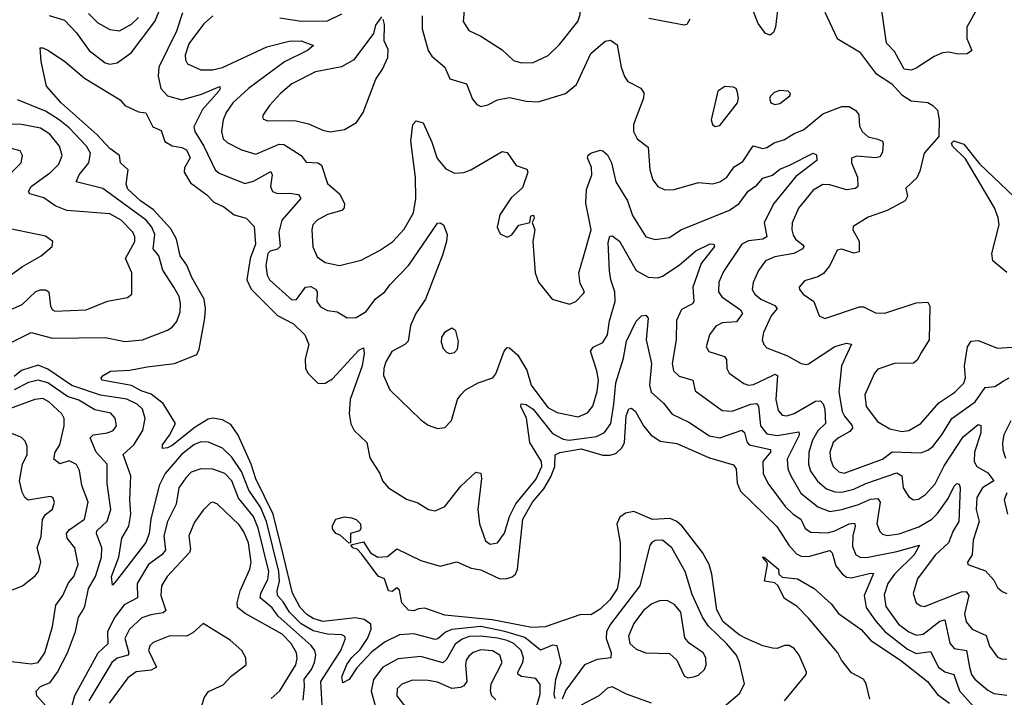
# Model space of a CAD drawing. Extents: x 1550320 to 1685906, y 509093 to 640511.
# Tile 249 of 256: x 1647198 to 1651314, y 529399 to 532233. Entities that reach past the tile are written whole.
import ezdxf

# ---------------------------------------------------------------- set-up
doc = ezdxf.new("R2010")
doc.units = 0

msp = doc.modelspace()

# ---------------------------------------------------------------- linework, layer by layer
at = {"layer": '0CON20XD'}
for points in [[(1649295, 532052.9), (1649345, 532054.6), (1649406.7, 532083.3), (1649455, 532128.9), (1649531.5, 532225), (1649541.1, 532255), (1649539.6, 532285), (1649516.1, 532335), (1649483.8, 532375), (1649395.2, 532445.2), (1649328.9, 532478.9), (1649265, 532526.2), (1649245, 532533.3), (1649145, 532481.4), (1649125.6, 532464.4), (1649061.1, 532335), (1649051.9, 532225), (1649075, 532187.5), (1649125, 532164.4), (1649215, 532107.1), (1649262.4, 532062.4), (1649295, 532052.9)], [(1650374.6, 532344.6), (1650357.4, 532202.6), (1650349.7, 532180.3), (1650335, 532168), (1650315, 532176.2), (1650285, 532218), (1650252.1, 532302.1)], [(1647320.3, 532250.3), (1647385, 532230.9), (1647435, 532177.8), (1647488.7, 532105), (1647555, 532053.5), (1647575, 532047.8), (1647605, 532052.9), (1647663.1, 532095), (1647762.4, 532225), (1647796.1, 532306.1)], [(1647485, 532259.1), (1647525, 532220), (1647575, 532192), (1647615, 532186.8), (1647665.4, 532215), (1647695, 532242.5)], [(1647877.7, 532262.3), (1647852.8, 532185), (1647779.1, 532035), (1647776.8, 531996.8), (1647787.3, 531945), (1647815.2, 531915.2), (1647875, 531897.9), (1647958.1, 531921.9), (1648033.8, 531953.8), (1648036.2, 531945), (1648029.6, 531935), (1647962.1, 531857.9), (1647926.3, 531785), (1647930, 531765), (1647967.8, 531705), (1648014.7, 531604.7), (1648032, 531592), (1648138.8, 531548.8), (1648175, 531558.1), (1648247.8, 531597.8), (1648252.7, 531585), (1648246.8, 531535), (1648254.7, 531514.7), (1648276, 531506), (1648325, 531508.4), (1648362.7, 531502.7), (1648373.5, 531485), (1648294.2, 531395), (1648280.9, 531345), (1648286.2, 531285), (1648275.9, 531274.1), (1648245, 531265.4), (1648235.5, 531255), (1648227.3, 531205), (1648232.8, 531165), (1648242, 531145), (1648335, 531062.1), (1648355, 531063.2), (1648392.7, 531115), (1648415, 531118.1), (1648435, 531106.7), (1648441.8, 531095), (1648439.7, 531055), (1648455, 531032.2), (1648485, 531016.7), (1648525, 531011.1), (1648566.7, 530986.7), (1648605, 530987.8), (1648646.5, 531013.5), (1648685, 531066.5), (1648724.5, 531095), (1648744.6, 531125), (1648825, 531207.2), (1648945, 531382), (1648955, 531383.8), (1648970, 531375), (1648984.3, 531335), (1648982.3, 531305), (1648965, 531248), (1648894.7, 531065), (1648853.3, 531005), (1648831.3, 530955), (1648821.1, 530888.9), (1648807.8, 530875), (1648753.9, 530846.1), (1648727.9, 530802.1), (1648719.4, 530775), (1648718.9, 530745), (1648745, 530685.7), (1648875, 530560), (1648905, 530538), (1648945, 530523.8), (1648975, 530528), (1649002.6, 530557.4), (1649028.6, 530645), (1649041.4, 530665), (1649062, 530685), (1649113.8, 530715), (1649175.6, 530735), (1649188.1, 530751.9), (1649222.6, 530847.4), (1649235, 530862), (1649245, 530861.4), (1649279.9, 530829.9), (1649317.4, 530767.4), (1649335.3, 530705), (1649405, 530610.7), (1649445, 530590), (1649533, 530573), (1649571.1, 530588.9), (1649593.2, 530616.8), (1649612.2, 530677.8), (1649616.8, 530725), (1649610, 530765), (1649583.4, 530846.6), (1649595, 530863.5), (1649635, 530883.5), (1649654.6, 530915), (1649663.8, 530973.8), (1649687.2, 531055), (1649686.1, 531095), (1649668.6, 531145), (1649663.5, 531183.5), (1649658.1, 531301.9), (1649665, 531328.1), (1649675, 531329.1), (1649705, 531306.5), (1649775, 531184), (1649825, 531156.9), (1649865, 531154), (1649885, 531160.9), (1649955, 531206.1), (1650025, 531267.2), (1650085, 531295.4), (1650100, 531295), (1650103.1, 531285), (1650046.8, 531213.2)], [(1648285, 532240.5), (1648375, 532226.8), (1648485, 532227.8), (1648545, 532258.3)], [(1650564.4, 532265), (1650615.8, 532155), (1650709.1, 532099.1), (1650775, 532010), (1650844.5, 531964.5), (1650885, 531918.8), (1650925, 531894.3), (1650995, 531886.7), (1651015.8, 531875), (1651034.2, 531855), (1651041.2, 531815), (1651040, 531745), (1650979.2, 531675), (1650960.9, 531599.1), (1650948.8, 531571.2), (1650901.8, 531528.2), (1650908.9, 531495), (1650900, 531475), (1650824.3, 531435.7), (1650745, 531406.9), (1650681.9, 531368.1), (1650681.4, 531355), (1650706.7, 531306.7), (1650707.3, 531262.7), (1650685, 531256.8), (1650635, 531273.5), (1650615, 531270), (1650585, 531205.8), (1650557.6, 531172.4), (1650535, 531158.2), (1650478.9, 531141.1), (1650457.1, 531115), (1650457.5, 531105), (1650472.5, 531085), (1650517.5, 531055), (1650540, 530995), (1650563.5, 530983.5), (1650708.3, 531031.7), (1650725, 531031.8), (1650775, 531007.2), (1650815, 531005.3), (1650945, 531049.3), (1650995, 531052.5), (1651003.1, 531035), (1650999.5, 530895), (1650967.4, 530842.6), (1650950.1, 530809.9), (1650935, 530796.4), (1650855, 530795.3), (1650785, 530771.4), (1650771.9, 530755), (1650730.7, 530665), (1650735.9, 530615), (1650783.5, 530553.5), (1650835, 530522.8), (1650885, 530511.2)], [(1651192.9, 532265), (1651158, 532202), (1651157.2, 532155), (1651178.6, 532105), (1651158.9, 532091.1), (1651120.9, 532089.1), (1651082.7, 532097.3), (1651055, 532094.6), (1651020.4, 532079.6), (1650945, 532030), (1650925, 532022.5), (1650895.8, 532025.8), (1650855, 532100), (1650821.2, 532135), (1650802, 532272)], [(1648005, 532249.2), (1647966.8, 532215), (1647905, 532132.7), (1647889.1, 532085), (1647890.4, 532065), (1647899.3, 532049.3), (1647955, 532022.9), (1648003.4, 532023.4), (1648045, 532033.3), (1648230.9, 532119.1), (1648323.8, 532143.8), (1648373.8, 532145), (1648425.8, 532125), (1648401.1, 532105), (1648305, 532057.2), (1648154.6, 531945), (1648089.3, 531885), (1648060.9, 531845), (1648048.4, 531815), (1648040.8, 531765), (1648048.2, 531735), (1648065, 531719.6), (1648125, 531689.3), (1648185, 531670.4), (1648282.9, 531712.9), (1648301.8, 531711.8), (1648320.4, 531700.4), (1648375, 531665.6), (1648395, 531637.5), (1648444.1, 531634.1), (1648460, 531625), (1648485, 531547.5), (1648535.2, 531505.2), (1648556.2, 531465), (1648554, 531446), (1648544.1, 531435.9), (1648485, 531418.1), (1648441.9, 531395), (1648423.1, 531375), (1648418.9, 531355), (1648423.6, 531283.6), (1648440.8, 531240.8), (1648475, 531217.3), (1648535, 531205.4), (1648625, 531227.3), (1648702.5, 531267.5), (1648756.3, 531303.7), (1648805, 531357.5), (1648844.1, 531425), (1648853.3, 531485), (1648853.1, 531573.1), (1648832.5, 531725), (1648841.2, 531795), (1648855, 531810.9), (1648885, 531802.5), (1648921.2, 531721.2), (1648942.9, 531652.9), (1648979.8, 531609.8), (1649015, 531591.4), (1649055, 531594.4), (1649083.8, 531605), (1649215, 531682.5), (1649235, 531678), (1649273.4, 531623.4), (1649318.1, 531608.1), (1649322.5, 531595), (1649299.3, 531530.7), (1649252.1, 531487.9), (1649205, 531417.5), (1649193.3, 531365), (1649207, 531337), (1649235, 531324), (1649255, 531334), (1649285, 531374), (1649330, 531385), (1649335, 531412.5), (1649346.4, 531416.4), (1649348.3, 531401.7), (1649340, 531385), (1649350.8, 531355), (1649343.1, 531305), (1649352.2, 531175), (1649367.1, 531135), (1649423.3, 531065), (1649496.1, 531043.9), (1649522.5, 531055), (1649555, 531087.5), (1649558.8, 531095), (1649540.5, 531130.5), (1649534.6, 531175), (1649555, 531242), (1649586.5, 531355), (1649564.7, 531465.3), (1649566.7, 531523.3), (1649590.3, 531585), (1649588.9, 531615), (1649571.8, 531655), (1649573.7, 531666.3), (1649585, 531675.7), (1649625, 531687.1), (1649636.2, 531685), (1649655, 531667.5), (1649671.5, 531635), (1649690.6, 531555), (1649738.8, 531475), (1649759.4, 531415), (1649815, 531325.8), (1649855, 531313.5), (1649915, 531322.5), (1649961.4, 531355), (1650165, 531436.7), (1650205.8, 531465), (1650243.9, 531516.1), (1650279.2, 531540.8), (1650305, 531570.4), (1650345, 531582.4), (1650375, 531607.6), (1650415.5, 531625), (1650515, 531675.6), (1650528.3, 531668.3), (1650530, 531645), (1650442.3, 531577.7), (1650351.1, 531465), (1650309.5, 531385), (1650320.8, 531325), (1650304, 531315), (1650245, 531309), (1650216.2, 531295), (1650140.1, 531179.9), (1650120, 531135), (1650118.8, 531095), (1650133.7, 531073.7), (1650210.5, 531020.5), (1650219.2, 531005), (1650195, 530970), (1650135, 530965.8), (1650108.1, 530951.9), (1650081.5, 530915), (1650068.2, 530865), (1650079.2, 530845), (1650144.7, 530824.7), (1650152.3, 530812.3), (1650154, 530775), (1650163.2, 530755), (1650225, 530711.5), (1650245, 530705.3), (1650265, 530707.4), (1650344.9, 530745.1), (1650355, 530751.1), (1650365.6, 530745.6), (1650358.5, 530645), (1650368.7, 530598.7), (1650385, 530578.9), (1650405, 530576.8), (1650435, 530586.1), (1650525, 530638), (1650545, 530638.7), (1650556.3, 530626.3), (1650563.5, 530605), (1650566.2, 530545), (1650535, 530514.1), (1650512, 530475), (1650497.1, 530425), (1650496.1, 530375), (1650504.5, 530344.5), (1650532.6, 530302.6), (1650571.2, 530271.2), (1650605, 530258), (1650635, 530257.6), (1650685, 530269.8), (1650735, 530293), (1650865, 530337.6), (1650885.2, 530325.2), (1650891.8, 530275), (1650915, 530237.5), (1650935, 530225.6), (1650955, 530228.5), (1650985, 530248.2), (1651025, 530291.8), (1651062.1, 530367.9), (1651142, 530488), (1651205, 530539.6), (1651216.3, 530536.3), (1651216.3, 530505), (1651188.8, 530425), (1651188.1, 530385), (1651198.8, 530365), (1651245, 530338.7), (1651270.9, 530305), (1651223.1, 530275), (1651199.5, 530235), (1651196.7, 530185), (1651209.2, 530135), (1651183.3, 530056.7), (1651179.6, 529995), (1651160.8, 529965), (1651161.2, 529955), (1651235, 529928.5), (1651269.6, 529889.6), (1651285, 529858), (1651305, 529842), (1651325, 529833.8)], [(1648710, 532245), (1648685, 532210), (1648676.7, 532175), (1648594.1, 532065.9), (1648543.7, 532036.3), (1648435, 532014.6), (1648335.6, 531964.4), (1648288.2, 531925), (1648242.2, 531875), (1648215.8, 531835), (1648212.5, 531825), (1648217.3, 531817.3), (1648235, 531810.6), (1648348.3, 531811.7), (1648405, 531797.5), (1648465, 531770.7), (1648495, 531764), (1648555.8, 531774.2), (1648606.2, 531803.8), (1648633.6, 531845), (1648686.5, 531985), (1648714, 532026), (1648736.4, 532075), (1648737.9, 532107.9), (1648722, 532145), (1648723, 532213), (1648717.5, 532235)], [(1648880.7, 532249.3), (1648879.7, 532195), (1648904.8, 532104.8), (1648920.6, 532080.6), (1648974.5, 532035), (1648996.6, 531986.6), (1649065, 531965.6), (1649090.5, 531900.5), (1649108.7, 531878.7), (1649125, 531870), (1649155, 531877.1), (1649195, 531898.5), (1649245, 531908), (1649315, 531892.5), (1649365, 531889.5), (1649480, 531925), (1649525, 531962.2), (1649585, 532092), (1649645, 532143.8), (1649667, 532147), (1649695, 532127.5), (1649711.9, 532035), (1649726.3, 531996.3), (1649740, 531975), (1649795, 531946.2), (1649807.3, 531927.3), (1649805.7, 531905), (1649763.8, 531795), (1649763.8, 531765), (1649779.4, 531735), (1649825, 531700), (1649832.7, 531605), (1649845, 531564.2), (1649865.4, 531535.4), (1649895, 531521.9), (1649933.2, 531523.2), (1650035, 531551.8), (1650095, 531546.9), (1650125, 531554.6), (1650154.7, 531575.3), (1650185, 531617.9), (1650220.5, 531639.5), (1650264.3, 531705.7), (1650305, 531694.6), (1650321.7, 531698.3), (1650352.3, 531717.7), (1650395, 531731.5), (1650435, 531757.3), (1650475, 531772.7), (1650555, 531839.8), (1650635, 531870.3), (1650665, 531869.7), (1650693.7, 531853.7), (1650705.3, 531835.3), (1650708, 531788), (1650719.6, 531765), (1650745, 531742.9), (1650785, 531733.2), (1650804.3, 531725), (1650807.9, 531715), (1650805, 531680), (1650795, 531660), (1650775, 531655.4), (1650696.9, 531663.1), (1650675.5, 531654.5), (1650674.6, 531635), (1650700.4, 531575), (1650701.9, 531535), (1650692.5, 531527.5), (1650655, 531521.1), (1650585, 531542.2), (1650556, 531544), (1650515, 531520.9), (1650454.3, 531445.7), (1650426.5, 531383.5), (1650425.3, 531355), (1650431.8, 531331.8), (1650441.3, 531315), (1650471.7, 531291.7), (1650475.6, 531285), (1650471.2, 531275), (1650434.5, 531255.5), (1650355, 531241.7), (1650315.6, 531225), (1650286.2, 531185), (1650264.4, 531134.4), (1650260.4, 531105), (1650270.4, 531085), (1650295.5, 531065), (1650355, 531037.8), (1650364.7, 531025), (1650340, 530995), (1650307.5, 530925), (1650301.5, 530895), (1650308.1, 530875), (1650321.3, 530861.3), (1650408.1, 530828.1), (1650465, 530795.6), (1650485, 530790.6), (1650495, 530794.4), (1650605, 530865.9), (1650655, 530880.6), (1650675.8, 530875.8), (1650633.5, 530785), (1650622.9, 530677.1), (1650636.7, 530595), (1650645.8, 530575), (1650677.2, 530537.2), (1650679, 530525), (1650668.5, 530511.5), (1650621.1, 530485), (1650598.7, 530465), (1650584.7, 530425), (1650586.9, 530395), (1650598.9, 530365), (1650622.5, 530342.5), (1650645, 530336.2), (1650804.8, 530395.2), (1650845, 530426.5), (1650965, 530422), (1650995, 530432.7), (1651015, 530447.9), (1651052.7, 530497.3), (1651094.6, 530565.4), (1651191.9, 530635), (1651234.7, 530695.3), (1651275, 530699.2), (1651308.8, 530721.2), (1651335, 530735.4)], [(1649999.6, 532235), (1649987.1, 532212.9), (1649975, 532210.5), (1649828, 532238)], [(1649436.6, 529395), (1649432.6, 529412.6), (1649438.5, 529475), (1649461.3, 529545), (1649445, 529614.4), (1649425, 529616.9), (1649375, 529595.9), (1649309, 529649), (1649225.7, 529674.3), (1649125, 529695.8), (1649005, 529682.6), (1648978.3, 529671.7), (1648945.8, 529644.2), (1648935, 529641.7), (1648845, 529664.8), (1648785, 529661), (1648725, 529630.9), (1648669.8, 529590.2), (1648607.6, 529522.4), (1648575, 529474.3), (1648549.3, 529459.3), (1648544.2, 529485), (1648565, 529536.9), (1648584.4, 529565), (1648621, 529599), (1648652.2, 529645), (1648667.2, 529685), (1648665.8, 529705), (1648637.3, 529725), (1648601.3, 529731.3), (1648465, 529716.9), (1648425, 529728.8), (1648398.1, 529745), (1648370.3, 529775), (1648338.4, 529835), (1648301.2, 529991.2), (1648257.7, 530165), (1648185, 530312.5), (1648164.9, 530375), (1648111.6, 530495), (1648079.8, 530539.8), (1648045, 530559.3), (1648005, 530566.1), (1647985, 530561.9), (1647930.7, 530529.3), (1647835, 530452.5), (1647815, 530442), (1647795, 530440), (1647794.5, 530455), (1647824.4, 530495), (1647848.9, 530545), (1647797.5, 530627.5), (1647747, 530667), (1647705, 530680.6), (1647665, 530702.8), (1647540.8, 530725), (1647538, 530735), (1647546, 530745), (1647577.3, 530762.7), (1647657.8, 530767.8), (1647730.9, 530780.9), (1647845, 530795.3), (1647937.6, 530832.4), (1647947.5, 530855), (1647971.9, 530985), (1647974.8, 531025), (1647968.9, 531065), (1647917.5, 531155), (1647896.8, 531206.8), (1647868.8, 531245), (1647852.9, 531315), (1647828.9, 531358.9), (1647757.6, 531437.6), (1647702.2, 531475), (1647650, 531525), (1647643.1, 531545), (1647650.8, 531605), (1647618.6, 531635), (1647614.4, 531665), (1647575, 531694.5), (1647522.1, 531752.1), (1647370.8, 531885), (1647310, 531955), (1647288, 532058), (1647283.3, 532115), (1647295, 532115.8), (1647315, 532105.8), (1647385, 532059.2), (1647468.3, 531988.3), (1647617.5, 531897.5), (1647637.5, 531875), (1647695, 531848), (1647725, 531843.3), (1647754.6, 531784.6), (1647789.2, 531769.2), (1647805, 531724.2), (1647835, 531705.7), (1647875, 531699.4), (1647895, 531688.6), (1647910.5, 531655), (1647886.8, 531613.2), (1647884.7, 531595.3), (1647911.2, 531551.2), (1647980.1, 531500.1), (1648009.6, 531469.6), (1648050.5, 531450.5), (1648095, 531417.1), (1648145, 531403.6), (1648178.3, 531368.3), (1648183.3, 531295), (1648160.9, 531235), (1648147.8, 531145), (1648165.8, 531105.8), (1648215, 531055.8), (1648275, 530995.6), (1648341.9, 530961.9), (1648389.7, 530915), (1648406.6, 530875), (1648391.5, 530815), (1648392.2, 530775), (1648403.2, 530753.2), (1648445, 530712), (1648475, 530713.1), (1648505, 530731.9), (1648615, 530851.4), (1648635, 530861.2), (1648637.3, 530837.3), (1648629.1, 530785), (1648579.7, 530645), (1648575.3, 530585.3), (1648582.5, 530542.5), (1648595.7, 530515), (1648648.8, 530465), (1648661.1, 530401.1), (1648704, 530335), (1648714.2, 530305), (1648740, 530275), (1648815, 530228.1), (1648862.6, 530212.6), (1648906.7, 530185), (1648935, 530179.4), (1648975, 530197.1), (1649042.5, 530282.5), (1649105, 530340.8), (1649125, 530336.2), (1649128.9, 530315), (1649113.2, 530185), (1649120, 530125), (1649145, 530054.3), (1649165, 530039.4), (1649195, 530045.6), (1649224.8, 530085.2), (1649246.1, 530155), (1649271.9, 530208.1), (1649355, 530310.3), (1649381.2, 530365), (1649378.5, 530385), (1649330.4, 530465), (1649316.9, 530566.9), (1649293.3, 530615), (1649293.9, 530626.1), (1649315, 530624.1), (1649344.7, 530605), (1649425, 530502.5), (1649469.2, 530479.2), (1649494.9, 530474.9), (1649609.3, 530490.7), (1649643.2, 530506.8), (1649668.5, 530545), (1649681.3, 530625)], [(1650105, 531786.7), (1650125, 531791.2), (1650198.8, 531885), (1650203.3, 531905), (1650199.3, 531929.3), (1650192.5, 531945), (1650181.7, 531951.7), (1650145, 531953.8), (1650116.7, 531935), (1650088.8, 531815), (1650093.8, 531795), (1650105, 531786.7)], [(1650355, 531878.8), (1650375, 531882.5), (1650417.5, 531915), (1650420, 531925), (1650410, 531935), (1650375, 531936.7), (1650351.7, 531928.3), (1650337.5, 531915), (1650332.5, 531905), (1650337.5, 531885), (1650355, 531878.8)], [(1647145, 530875.3), (1647245, 530924.7), (1647335, 530901.3), (1647554.6, 530904.6), (1647637.6, 530887.6), (1647711.2, 530895), (1647816, 530935), (1647835, 530946.9), (1647855, 530970.8), (1647869.2, 531010.8), (1647870.4, 531045), (1647863.9, 531075), (1647842.3, 531115), (1647795.5, 531185.5), (1647780, 531245), (1647755.8, 531275), (1647763.1, 531335), (1647750, 531365), (1647726.3, 531395), (1647545, 531526.7), (1647434.3, 531555), (1647446.1, 531585), (1647487.4, 531635), (1647494.2, 531675), (1647477.4, 531705), (1647405, 531780.9), (1647362.9, 531815), (1647305, 531850), (1647188.2, 531898.2)], [(1647135, 531010.4), (1647207.9, 531042.1), (1647265, 531097.1), (1647285, 531103.8), (1647305, 531103.6), (1647319.5, 531095), (1647326.2, 531035), (1647335, 531019.4), (1647345, 531014.6), (1647475, 531019.6), (1647565, 531055.4), (1647647.9, 531072.1), (1647666, 531085), (1647666.4, 531175), (1647640, 531235), (1647678.4, 531305), (1647679.7, 531325), (1647670.3, 531345), (1647621.8, 531395), (1647575, 531421.9), (1647395, 531435.8), (1647345.3, 531455.3), (1647298.8, 531488.8), (1647240, 531505), (1647234.6, 531515), (1647245.4, 531535), (1647327.3, 531595), (1647360.8, 531629.2), (1647374.7, 531665.3), (1647364, 531705), (1647323.8, 531755), (1647285, 531780), (1647205, 531794.8), (1647095, 531796.3)], [(1651325, 531175.6), (1651265.6, 531225), (1651262.5, 531255), (1651292.3, 531375), (1651288.5, 531405), (1651272.9, 531447.1), (1651151.9, 531651.9), (1651097.5, 531705), (1651093, 531717), (1651103.3, 531726.7), (1651145, 531713.3), (1651210.4, 531630.4), (1651385.2, 531465.2)], [(1647125.3, 531554.7), (1647204.5, 531635), (1647209.2, 531665), (1647199.4, 531685), (1647135, 531702)], [(1647125, 531139.7), (1647208.7, 531201.3), (1647288.1, 531245), (1647333.1, 531285), (1647335.8, 531305), (1647305, 531327.3), (1647117, 531367)], [(1650046.8, 531213.2), (1650011.7, 531115), (1650015.9, 531054.1), (1650010, 531045), (1649965, 531021.8), (1649942.9, 530975), (1649942.7, 530895), (1649925.3, 530795), (1649930.8, 530765), (1649955, 530742.7), (1650011.9, 530725), (1650021.2, 530681.2), (1650135, 530598.9), (1650176.2, 530596.2), (1650255, 530625.5), (1650278.7, 530628.7), (1650286.5, 530616.5), (1650295.2, 530535), (1650320.9, 530500.9), (1650365, 530494.2), (1650455, 530510), (1650456, 530495), (1650406.2, 530395), (1650408.8, 530355), (1650421.2, 530325), (1650463.2, 530253.2), (1650535, 530196.5), (1650585, 530176.1), (1650635.4, 530184.6), (1650705, 530205.5), (1650755, 530227.9), (1650785, 530230.8), (1650795.7, 530215), (1650781.2, 530125), (1650793.3, 530093.3), (1650805, 530081.2), (1650825, 530075.9), (1650875, 530082.6), (1650957.4, 530112.6), (1651011.2, 530145), (1651035, 530168.2), (1651079, 530231), (1651105, 530282.5), (1651115, 530293.1), (1651125, 530291.4), (1651130, 530275), (1651124, 530135), (1651099.6, 530095), (1651080.3, 530045), (1651025, 529994.1), (1650951.6, 529895), (1650933.4, 529833.4), (1650945.6, 529795), (1650965, 529781.8), (1650980.2, 529779.8), (1651135, 529840), (1651155, 529842.2), (1651165.7, 529825), (1651147.9, 529747.9), (1651154.8, 529714.8), (1651179.5, 529685), (1651237.7, 529657.7), (1651252.7, 529612.7), (1651285, 529567.8), (1651305, 529558.5), (1651325, 529560.4)], [(1649681.3, 530625), (1649690.3, 530715), (1649722.1, 530817.9), (1649735, 530888.1), (1649775, 530972.5), (1649797.5, 530995), (1649815, 530998), (1649825.6, 530985), (1649816.3, 530893.7), (1649839.3, 530795), (1649830.2, 530705), (1649837.5, 530675), (1649889.6, 530629.6), (1649925, 530582.9), (1649995, 530549.6), (1650082.2, 530492.2), (1650125, 530484.2), (1650216.7, 530516.7), (1650227.5, 530507.5), (1650237.6, 530467.6), (1650247.2, 530455), (1650336.3, 530436.3), (1650336.2, 530425), (1650304.8, 530385), (1650305.3, 530335), (1650325.2, 530295.2), (1650398, 530198), (1650431.3, 530165), (1650464, 530145), (1650481.8, 530105), (1650505, 530090.3), (1650575, 530086.8), (1650605, 530095.2), (1650665, 530125.5), (1650687.4, 530127.4), (1650690.5, 530115), (1650680.3, 530075), (1650679.4, 530029.4), (1650693.9, 529995), (1650714.4, 529984.4), (1650744.8, 529984.8), (1650865, 530009.4), (1650960, 530035), (1650936.6, 529995), (1650854.8, 529915), (1650827.1, 529875), (1650811.5, 529828.5), (1650819.1, 529779.1), (1650871.8, 529705), (1650915, 529673.1), (1650945, 529659.5), (1650975, 529663.9), (1651045, 529718.3), (1651065, 529723.1), (1651085.8, 529625.8), (1651105, 529603.1), (1651155.4, 529595.4), (1651168.8, 529525), (1651177.4, 529495), (1651191.1, 529475), (1651245, 529428.9), (1651270.8, 529415), (1651325, 529408.2)], [(1648995, 530837.5), (1649015, 530841.4), (1649027.8, 530855), (1649032.2, 530887.8), (1649021.7, 530931.7), (1649005, 530942.5), (1648973.3, 530925), (1648961.8, 530905), (1648959.4, 530885), (1648967.9, 530857.9), (1648982.6, 530842.6), (1648995, 530837.5)], [(1650885, 530511.2), (1650915, 530514.7), (1650965, 530544.6), (1651039.8, 530630.2), (1651107.1, 530675), (1651145, 530712.9), (1651152, 530735), (1651148.3, 530785), (1651160, 530865), (1651175, 530888.6), (1651205, 530892.2), (1651285, 530860), (1651345, 530863.4)], [(1648461.9, 529365), (1648456, 529465), (1648539.6, 529595), (1648559.2, 529645), (1648555.3, 529655.3), (1648545, 529660.4), (1648485, 529663.3), (1648425, 529677.9), (1648375, 529706.3), (1648325.4, 529755), (1648299, 529799), (1648275.1, 529825.1), (1648273.6, 529845), (1648284.3, 529885), (1648281.3, 529925), (1648230.1, 530135), (1648204.9, 530194.9), (1648155.7, 530265.7), (1648125, 530343.2), (1648085, 530403.7), (1648045, 530441.4), (1647987, 530467), (1647955, 530468.1), (1647925, 530455.7), (1647874.4, 530415), (1647806.3, 530335), (1647781.4, 530285), (1647746, 530145), (1647738.4, 530085), (1647725, 530047.1), (1647601.7, 529888.3), (1647585, 529868.8), (1647581.8, 529905), (1647612.1, 529985), (1647624.8, 530065), (1647653.5, 530115), (1647662.7, 530165), (1647657.6, 530225), (1647662.4, 530325), (1647630.8, 530415), (1647675, 530454.7), (1647712.3, 530515), (1647721.9, 530565), (1647711.7, 530605), (1647688.1, 530625), (1647645, 530646.3), (1647535, 530662.6), (1647415, 530703.5), (1647315, 530771.6), (1647275, 530788.3), (1647205, 530766.1), (1647175, 530741.2)], [(1647305.2, 529365.2), (1647269.3, 529405), (1647265.9, 529425), (1647285, 529444.7), (1647325, 529460.8), (1647355.9, 529504.1), (1647398.1, 529585), (1647430.5, 529675), (1647443.3, 529735), (1647456.1, 529753.9), (1647470.2, 529779.8), (1647485.2, 529855), (1647515.2, 529905), (1647540.3, 529985), (1647540.9, 530025), (1647519.4, 530085), (1647520.7, 530095), (1647563.8, 530136.2), (1647578.6, 530185), (1647563.4, 530293.4), (1647563.3, 530375), (1647516.9, 530425), (1647492.7, 530485), (1647505, 530496.8), (1647565, 530505.3), (1647588.9, 530515), (1647602.1, 530535), (1647596.8, 530566.8), (1647578.2, 530588.2), (1647511.9, 530601.9), (1647445, 530642.3), (1647398, 530658), (1647315, 530713.9), (1647275, 530725.5), (1647235, 530715.9), (1647174.9, 530685.1)], [(1647165, 529548.4), (1647245, 529539.2), (1647275, 529545.5), (1647303.1, 529585), (1647334.7, 529695), (1647349.1, 529785), (1647378, 529825), (1647402.3, 529877.7), (1647424.4, 529905), (1647441.8, 529955), (1647427.9, 530025), (1647395.8, 530065), (1647393.9, 530085), (1647405, 530100.3), (1647468, 530145), (1647483.8, 530215), (1647457.8, 530285), (1647448.3, 530348.3), (1647435, 530372.5), (1647405, 530388.2), (1647365, 530375.5), (1647340, 530395), (1647346.1, 530425), (1647365.3, 530455), (1647383.2, 530535), (1647383.1, 530565), (1647373.9, 530585), (1647320, 530635), (1647295, 530648.4), (1647260.8, 530645), (1647155, 530605.6)], [(1650395.5, 529385), (1650485.8, 529495), (1650487.1, 529505), (1650456.2, 529575), (1650435, 529603.3), (1650415, 529615.4), (1650395, 529616.5), (1650365, 529603.1), (1650345, 529604.4), (1650305, 529614.4), (1650235, 529645.2), (1650205, 529660.7), (1650139, 529715), (1650111.7, 529765), (1650091.6, 529915), (1650080.8, 529955), (1650052.4, 530005), (1649967.8, 530115), (1649944.6, 530134.6), (1649916.8, 530146.8), (1649843.4, 530143.4), (1649765, 530176.2), (1649730.4, 530169.6), (1649707.1, 530152.9), (1649694.6, 530125), (1649708.1, 530045), (1649707.6, 529987.6), (1649704.7, 529905), (1649695, 529853.1), (1649665, 529806.4), (1649625, 529768.2), (1649585, 529744.4), (1649544.1, 529745.9), (1649395, 529693.9), (1649338.8, 529691.2), (1649172.7, 529722.7), (1648975, 529743.2), (1648892, 529772), (1648865, 529770), (1648845, 529761.2), (1648823.8, 529763.8), (1648794.6, 529795), (1648785, 529847.5), (1648775, 529857.5), (1648755, 529842.5), (1648740, 529845), (1648722.5, 529895), (1648696.4, 529906.4), (1648628.6, 529998.6), (1648608.8, 530018.8), (1648590, 530025), (1648582.5, 530037.5), (1648635, 530050), (1648663.8, 530003.8), (1648695, 529985.7), (1648735, 529988.8), (1648775, 530020), (1648875, 529970.8), (1648955, 529947.5), (1649025, 529965.8), (1649085, 529940), (1649125, 529932.5), (1649205, 529894.8), (1649234.4, 529895.6), (1649256.3, 529903.7), (1649270.8, 529915), (1649279.1, 529935), (1649301, 530145), (1649342, 530215), (1649388.5, 530271.5), (1649418.1, 530321.9), (1649434.4, 530365), (1649436.5, 530413.5), (1649456.4, 530423.6), (1649545, 530438.7), (1649635, 530411.7), (1649665, 530411.6), (1649690.6, 530419.4), (1649715, 530442.2), (1649726.6, 530463.4), (1649732.9, 530577.1), (1649745, 530605.7), (1649755, 530609.2), (1649771.9, 530595), (1649805, 530534.4), (1649836.9, 530496.9), (1649875, 530471.2), (1649945, 530461.1), (1650081.5, 530401.5), (1650181.8, 530371.8), (1650192.9, 530355), (1650197.6, 530295), (1650211, 530261), (1650363.4, 530113.4), (1650413.4, 530035), (1650445, 529999.2), (1650465, 529990.3), (1650495, 529988.6), (1650585, 530013.1), (1650594.1, 530004.1), (1650609.8, 529949.8), (1650635.8, 529915.8), (1650655, 529901.4), (1650675, 529899.4), (1650755, 529918.6), (1650766.6, 529916.6), (1650728.4, 529825), (1650737.2, 529775), (1650775, 529718.7), (1650814.1, 529675), (1650908.7, 529601.3), (1650945, 529583.1), (1651005, 529590.4), (1651039, 529525), (1651065, 529506), (1651102.5, 529495), (1651126.1, 529426.1), (1651185, 529361.4)], [(1651341.1, 530555), (1651312.3, 530497.7), (1651306.1, 530465), (1651307.3, 530435), (1651319.2, 530399.2)], [(1647145, 529840.8), (1647208.8, 529865), (1647262.8, 529907.2), (1647276.4, 529925), (1647285.4, 529965.4), (1647270.6, 530025), (1647287.7, 530072.3), (1647293.5, 530143.5), (1647305, 530164.2), (1647334.5, 530185.5), (1647343.3, 530215), (1647335.7, 530235), (1647325, 530238.9), (1647233.6, 530223.6), (1647218.6, 530235), (1647207.9, 530257.9), (1647196.5, 530305), (1647209.6, 530375), (1647228.3, 530415), (1647228.6, 530448.6), (1647220.1, 530470.1), (1647205, 530485.4), (1647165, 530502.7)], [(1648383.2, 529386.8), (1648388.3, 529445), (1648387.2, 529475), (1648417.4, 529515), (1648430.7, 529545), (1648435.7, 529575), (1648432, 529595), (1648416.5, 529616.5), (1648278.1, 529738.1), (1648253.6, 529773.6), (1648203.4, 529815), (1648205.2, 529835), (1648235, 529891.5), (1648238.6, 529925), (1648195, 530106.4), (1648174.5, 530155.5), (1648112.4, 530232.4), (1648085, 530304.2), (1648055.4, 530335.4), (1648005, 530353.3), (1647955.3, 530354.7), (1647915, 530340.4), (1647892.7, 530317.3), (1647863.3, 530275), (1647852.3, 530207.7), (1647815, 530134.2), (1647800.4, 530075), (1647807.5, 530015), (1647791.6, 529995), (1647736, 529955), (1647688.7, 529875), (1647690.4, 529815), (1647634.6, 529785.4), (1647595, 529734.1), (1647564.5, 529675), (1647566.7, 529623.3), (1647525, 529584.2), (1647426.1, 529405), (1647407, 529335)], [(1651325.3, 530255), (1651313.3, 530225), (1651327.5, 530165)], [(1648248.5, 529395), (1648285, 529426.2), (1648351.9, 529535), (1648357.9, 529562.1), (1648355.6, 529585), (1648332.9, 529625), (1648295, 529663.4), (1648139.8, 529749.8), (1648108.8, 529775), (1648107.4, 529795), (1648119.7, 529845), (1648160, 529935), (1648165.2, 529964.8), (1648154.8, 530045), (1648135, 530091.5), (1648115, 530120.7), (1648025, 530207.1), (1648005, 530215.6), (1647995, 530212.5), (1647965, 530181.9), (1647928.5, 530131.5), (1647905.2, 530074.8), (1647911.5, 530018.5), (1647907.6, 530005), (1647814.7, 529905), (1647790.8, 529865), (1647787.5, 529825), (1647808, 529762), (1647797.8, 529752.2), (1647745.9, 529744.1), (1647708.8, 529731.2), (1647656.9, 529685), (1647637.4, 529645), (1647654, 529585), (1647650.7, 529575), (1647605, 529562.7), (1647582.8, 529545), (1647486.8, 529385)], [(1648575, 530043.3), (1648537.5, 530077.5), (1648520, 530085), (1648505, 530103.3), (1648505, 530117.5), (1648520, 530145), (1648555, 530154.5), (1648585, 530150), (1648605, 530143.1), (1648621.9, 530125), (1648624.3, 530105), (1648618.8, 530095), (1648580, 530085), (1648580, 530045), (1648575, 530043.3)], [(1650135, 529354.4), (1650206.7, 529415), (1650228.2, 529455), (1650207.6, 529545), (1650193.8, 529575), (1650153.1, 529625), (1650077, 529697), (1650052.6, 529735), (1650008.8, 529828.8), (1649979.5, 529925), (1649924.6, 530025), (1649885, 530056.2), (1649855, 530055.5), (1649841.4, 530048.6), (1649832.5, 530035), (1649790, 529865), (1649667.4, 529705), (1649651.4, 529675), (1649650, 529645), (1649670, 529585), (1649668.5, 529565), (1649612.4, 529557.6), (1649558.8, 529535), (1649480.6, 529429.4), (1649465, 529390.9)], [(1650751.4, 529391.4), (1650736.5, 529455), (1650725.6, 529475), (1650675, 529501.5), (1650632.9, 529555), (1650618.6, 529585), (1650495, 529730.9), (1650448.7, 529778.7), (1650395, 529812.9), (1650367.2, 529867.2), (1650355, 529877.8), (1650312, 529885), (1650324.2, 529954.2), (1650323.3, 529963.3), (1650302.5, 529985), (1650310, 529985), (1650370, 529935), (1650372, 529915), (1650385, 529902), (1650450, 529895), (1650519.2, 529855), (1650590.6, 529790.6), (1650620.3, 529750.3), (1650715, 529682.9), (1650756.3, 529636.3), (1650880.7, 529555), (1650992.5, 529465), (1651035, 529410.4), (1651085, 529374.6)], [(1649991.2, 529481.2), (1650015, 529484.3), (1650035, 529491.4), (1650060.6, 529515), (1650067.5, 529535), (1650066.4, 529565), (1650054.4, 529585), (1649996, 529626), (1649978.5, 529648.5), (1649961.2, 529755), (1649935, 529787.1), (1649905, 529804.6), (1649873, 529803), (1649840.1, 529789.9), (1649805, 529762.4), (1649765, 529708.5), (1649743.5, 529655), (1649748, 529625), (1649775, 529600.9), (1649815, 529585.9), (1649915, 529582.5), (1649944.4, 529554.4), (1649975, 529488.8), (1649991.2, 529481.2)], [(1647959.4, 529365), (1647970.4, 529399.6), (1647986.5, 529423.5), (1648048, 529452), (1648082.3, 529487.7), (1648144, 529535), (1648143.3, 529565), (1648126.7, 529595), (1648078, 529638), (1647965, 529708), (1647921.2, 529668.8), (1647895, 529655.4), (1647825, 529656.1), (1647755, 529627.9), (1647741.8, 529615), (1647736.7, 529595), (1647770, 529525), (1647747.6, 529512.4), (1647684.1, 529505.9), (1647649.1, 529480.9), (1647571.2, 529375)], [(1649348, 529325), (1649373.1, 529413.1), (1649373.1, 529453.1), (1649355, 529477.9), (1649295, 529486.3), (1649281.8, 529495), (1649280.2, 529505), (1649301.5, 529545), (1649304.1, 529565), (1649293.7, 529595), (1649263.9, 529623.9), (1649235, 529637.6), (1649195, 529646.1), (1649125, 529655.4), (1649076.6, 529653.4), (1649047, 529643), (1649018.5, 529621.5), (1648982.7, 529557.3), (1648966.4, 529543.6), (1648875, 529570.3), (1648779.6, 529559.6), (1648715.4, 529525), (1648676.7, 529473.3), (1648666.7, 529425), (1648685, 529360)], [(1649188.1, 529388.1), (1649172.1, 529405), (1649166.2, 529425), (1649168.6, 529455), (1649214.1, 529545), (1649205.4, 529575), (1649175, 529593.5), (1649125, 529598.5), (1649093.5, 529586.5), (1649075, 529571.2), (1649064.7, 529555), (1649061.8, 529535), (1649067.7, 529465), (1649055, 529447.9), (1649040, 529440), (1649005, 529436.6), (1648945, 529463.3), (1648905, 529469.5), (1648839.6, 529470.4), (1648795, 529454.6), (1648775.5, 529435), (1648773.8, 529405), (1648839.8, 529319.8)], [(1649838.8, 529375), (1649735, 529412.9), (1649675, 529443.3), (1649655, 529438.1), (1649619.4, 529405), (1649545, 529366.7)]]:
    msp.add_lwpolyline(points, dxfattribs=at)

doc.saveas('drawing.dxf')
